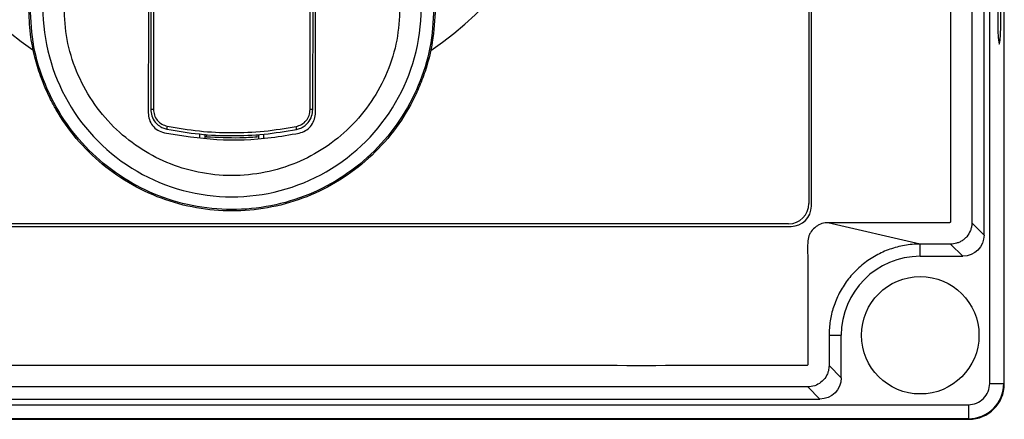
# Model space of a CAD drawing. Header units: inches. Extents: x 170 to 312, y 215 to 248.
# Tile 188 of 256: x 201.0137 to 201.2192, y 241.862 to 241.9454. Entities that reach past the tile are written whole.
import ezdxf

# ---------------------------------------------------------------- set-up
doc = ezdxf.new("R2010")
doc.units = ezdxf.units.IN
doc.header["$LTSCALE"] = 0.25
doc.header["$MEASUREMENT"] = 0
doc.layers.add('STANDARD MOTOR LH', color=7, linetype='Continuous')

msp = doc.modelspace()

# ---------------------------------------------------------------- linework, layer by layer
at = {"layer": 'STANDARD MOTOR LH'}
for p, q in [((201.2161253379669, 241.8694802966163), (201.2161253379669, 242.3938012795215)), ((201.2190726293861, 242.3938012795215), (201.2190726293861, 241.8694802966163)), ((201.2191783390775, 241.8693745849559), (201.2191783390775, 242.3939069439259)), ((201.214949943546, 241.9004472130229), (201.214949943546, 242.3628343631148)), ((201.2124015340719, 242.3602859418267), (201.2124015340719, 241.902995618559)), ((201.1783827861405, 242.3562827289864), (201.1783827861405, 241.9070157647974)), ((201.1789028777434, 241.9064787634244), (201.1789028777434, 242.3568027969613)), ((201.0753761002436, 241.9258739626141), (201.0755709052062, 242.0182812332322)), ((201.0411138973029, 241.9762587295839), (201.0410094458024, 241.9267111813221)), ((201.0416732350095, 241.9765185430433), (201.041568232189, 241.9267099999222)), ((201.0742777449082, 241.9266338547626), (201.0743827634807, 241.9764495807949)), ((201.0748365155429, 241.9266326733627), (201.0749409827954, 241.9761874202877)), ((201.0512178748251, 241.9215423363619), (201.0512160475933, 241.9206711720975)), ((201.052274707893, 241.9214884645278), (201.0522728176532, 241.9205919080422)), ((201.0526241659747, 241.9214706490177), (201.0526198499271, 241.9209115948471)), ((201.0632017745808, 241.9208893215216), (201.063199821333, 241.9214455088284)), ((201.0635474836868, 241.9205681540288), (201.0635493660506, 241.9214616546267)), ((201.0646045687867, 241.9206406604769), (201.0646064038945, 241.9215104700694)), ((201.0719935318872, 241.9217399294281), (201.0719935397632, 241.9217399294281)), ((200.8829152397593, 241.9022503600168), (201.1746744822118, 241.9022503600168)), ((201.1741543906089, 241.9027873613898), (200.8834522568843, 241.9027873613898)), ((201.2016272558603, 241.898561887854), (201.1823697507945, 241.9030118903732)), ((201.2124015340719, 241.902995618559), (201.214949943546, 241.9004472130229)), ((201.2079678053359, 241.898561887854), (201.2016272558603, 241.898561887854)), ((201.2016305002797, 241.8960134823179), (201.2016305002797, 241.898561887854)), ((201.2079678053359, 241.898561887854), (201.2105162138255, 241.8960134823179)), ((201.2016305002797, 241.8960134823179), (201.2105162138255, 241.8960134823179)), ((201.1825913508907, 241.8795227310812), (201.1825913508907, 241.8731854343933)), ((201.1825913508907, 241.8795227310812), (201.1851397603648, 241.8795227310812)), ((201.1851397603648, 241.8706370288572), (201.1851397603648, 241.8795227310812)), ((201.1825913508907, 241.8731854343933), (201.1851397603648, 241.8706370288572)), ((201.1781576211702, 241.8687517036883), (200.8794320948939, 241.8687517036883)), ((201.1781576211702, 241.8687517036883), (201.1807060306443, 241.8662032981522)), ((201.2161253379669, 241.8694802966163), (201.2190726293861, 241.8694802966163)), ((200.8459167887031, 241.8650278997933), (201.2116729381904, 241.8650278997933)), ((200.8768837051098, 241.8662032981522), (201.1807060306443, 241.8662032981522)), ((201.2116729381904, 241.8650278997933), (201.2116729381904, 241.862080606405)), ((200.8458110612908, 241.8619749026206), (201.2117786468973, 241.8619749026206)), ((201.2116729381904, 241.862080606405), (200.8459167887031, 241.862080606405))]:
    msp.add_line(p, q, dxfattribs=at)
at = {"layer": 'STANDARD MOTOR LH', "flags": 128}
for points in [[(201.2178001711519, 241.9466485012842), (201.2178149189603, 241.9447789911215), (201.2178578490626, 241.9430756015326), (201.2179251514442, 241.9416896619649), (201.2180108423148, 241.9407443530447), (201.2181073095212, 241.9403236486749), (201.2182059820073, 241.9404649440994), (201.2182980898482, 241.9411556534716), (201.2183754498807, 241.9423344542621), (201.2184311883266, 241.9438965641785), (201.2184603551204, 241.945703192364), (201.2184603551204, 241.9475938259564), (201.2184311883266, 241.9494004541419), (201.2183754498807, 241.9509625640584), (201.2182980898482, 241.9521413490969), (201.2182059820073, 241.952832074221), (201.2181073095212, 241.9529733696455), (201.2180108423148, 241.9525526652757), (201.2179251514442, 241.9516073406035), (201.2178578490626, 241.9502214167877), (201.2178149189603, 241.9485180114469), (201.2178001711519, 241.9466485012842)], [(201.0410094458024, 241.9267111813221), (201.0410198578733, 241.9267111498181), (201.0410507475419, 241.9267110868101), (201.0411011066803, 241.9267109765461), (201.0411692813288, 241.9267108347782), (201.0412530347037, 241.9267106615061), (201.041349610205, 241.9267104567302), (201.0414558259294, 241.9267102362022), (201.041568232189, 241.9267099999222)], [(201.0748365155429, 241.9266326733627), (201.074826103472, 241.9266327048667), (201.0747952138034, 241.9266327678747), (201.0747448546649, 241.9266328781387), (201.0746766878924, 241.9266330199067), (201.0745929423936, 241.9266331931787), (201.0744963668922, 241.9266333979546), (201.0743901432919, 241.9266336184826), (201.0742777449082, 241.9266338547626)]]:
    msp.add_lwpolyline(points, dxfattribs=at)
at = {"layer": 'STANDARD MOTOR LH'}
msp.add_circle((201.2016305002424, 241.8795227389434), 0.0122623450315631, dxfattribs=at)
for centre, radius, start, end in [((201.0580764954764, 241.999503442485), 0.07336265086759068, 304.376166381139, 235.4185970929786), ((201.0579803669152, 241.9479002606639), 0.03947267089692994, 179.8792125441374, 359.8792184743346), ((201.0460642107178, 241.9227039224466), 0.001663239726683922, 163.430985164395, 185.0961158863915), ((201.0697628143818, 241.9226472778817), 0.001663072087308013, 354.6287238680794, 16.2968999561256), ((201.1741543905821, 241.9070157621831), 0.004228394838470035, 270, 0), ((201.1746744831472, 241.9064787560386), 0.004228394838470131, 270, 0), ((201.2016305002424, 241.8795227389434), 0.01649073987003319, 90, 180), ((201.2116729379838, 241.8694803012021), 0.00445240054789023, 270, 1.136653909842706e-09), ((201.2116729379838, 241.8694803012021), 0.007399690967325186, 270, 4.62478095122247e-10), ((201.2117786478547, 241.8693745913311), 0.00739969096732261, 270, 0)]:
    msp.add_arc(centre, radius, start, end, dxfattribs=at)
at = {"layer": 'STANDARD MOTOR LH', "extrusion": (0, 0, -1)}
for centre, major_axis, ratio, start_param, end_param in [((201.2105040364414, 241.9004593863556), (0.003148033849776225, -0.003148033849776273), 0.9972646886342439, 5.499156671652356, 7.067213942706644), ((201.1806938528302, 241.8706492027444), (0.003148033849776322, -0.003148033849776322), 0.9972646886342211, 5.499156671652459, 7.06721394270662)]:
    msp.add_ellipse(centre, major_axis=major_axis, ratio=ratio, start_param=start_param, end_param=end_param, dxfattribs=at)
at = {"layer": 'STANDARD MOTOR LH'}
for points, knots in [([(200.8752199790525, 242.3602696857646), (200.8756320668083, 242.3603039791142), (200.8764564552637, 242.3603725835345), (200.877424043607, 242.3608481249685), (200.8781139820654, 242.3613891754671), (200.8785849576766, 242.3619073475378), (200.8789640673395, 242.3624916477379), (200.8792421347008, 242.3631274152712), (200.8795715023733, 242.3644772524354), (200.8793995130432, 242.3665679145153), (200.8794539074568, 242.3688546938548), (200.8794466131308, 242.3711409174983), (200.8794397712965, 242.3761655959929), (200.8796007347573, 242.3825830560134), (200.8792910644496, 242.3880545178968), (200.8794533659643, 242.3899356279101), (200.8794744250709, 242.3899770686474), (200.8794995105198, 242.3900145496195), (200.87954124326, 242.3900523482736), (200.8796752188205, 242.3901031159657), (200.880186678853, 242.3900412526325), (200.8821753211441, 242.3901440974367), (200.8902229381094, 242.3899717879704), (200.9100416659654, 242.3901683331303), (200.9406053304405, 242.3900504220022), (200.9894661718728, 242.3900970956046), (201.0383385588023, 242.3900767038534), (201.0872070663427, 242.3900810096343), (201.1177499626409, 242.3900778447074), (201.1421850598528, 242.3900831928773), (201.1574550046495, 242.3900697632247), (201.1681479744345, 242.3900938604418), (201.1734889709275, 242.390060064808), (201.1761672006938, 242.3901077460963), (201.177400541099, 242.3900452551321), (201.1779063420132, 242.3901002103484), (201.1780306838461, 242.390060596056), (201.178066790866, 242.3900353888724), (201.1780902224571, 242.3900128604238), (201.1781097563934, 242.3899871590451), (201.1781244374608, 242.3899593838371), (201.1781349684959, 242.3899303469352), (201.1781391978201, 242.38990547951), (201.1781409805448, 242.3898879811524), (201.1781416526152, 242.3898704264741), (201.1781408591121, 242.3898177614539), (201.178142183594, 242.3896071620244), (201.178139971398, 242.3887646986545), (201.1781436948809, 242.3853949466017), (201.1781412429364, 242.3809018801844), (201.1781409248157, 242.3764087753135), (201.178142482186, 242.3731995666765), (201.1781306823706, 242.3696511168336), (201.178174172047, 242.3664345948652), (201.1781228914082, 242.3642617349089), (201.1782250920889, 242.3636017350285), (201.1783866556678, 242.3630415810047), (201.1786181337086, 242.362506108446), (201.1789960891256, 242.3619180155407), (201.1796240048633, 242.3612252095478), (201.1806213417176, 242.3605479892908), (201.1824772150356, 242.3601356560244), (201.1848081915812, 242.3603137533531), (201.1884977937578, 242.3602438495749), (201.1949613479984, 242.3602974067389), (201.2013952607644, 242.3602205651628), (201.206269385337, 242.3602975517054), (201.2074622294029, 242.3602530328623), (201.2077843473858, 242.360280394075), (201.2078659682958, 242.3602340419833), (201.2079063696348, 242.3601980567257), (201.2079296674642, 242.3601618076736), (201.2079426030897, 242.3601276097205), (201.2079488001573, 242.3601012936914), (201.2079549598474, 242.3600421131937), (201.2079458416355, 242.3598155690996), (201.207961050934, 242.3589113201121), (201.2079356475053, 242.3552921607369), (201.2079784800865, 242.3408196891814), (201.2079409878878, 242.3160065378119), (201.2079543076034, 242.2829241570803), (201.2079499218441, 242.2388136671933), (201.2079517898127, 242.1947033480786), (201.2079514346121, 242.1395653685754), (201.2079515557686, 242.0954550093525), (201.2079515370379, 242.0513446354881), (201.2079515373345, 242.0182618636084), (201.2079515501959, 241.9851790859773), (201.2079515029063, 241.9549431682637), (201.2079516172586, 241.9316444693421), (201.2079514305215, 241.9173281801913), (201.2079516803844, 241.9105156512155), (201.2079513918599, 241.9072263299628), (201.2079520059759, 241.9054150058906), (201.2079503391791, 241.9041389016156), (201.207952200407, 241.9034128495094), (201.2079513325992, 241.903245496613), (201.2079519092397, 241.9032113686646), (201.2079493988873, 241.9031825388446), (201.2079420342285, 241.9031511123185), (201.2079289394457, 241.9031194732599), (201.2079111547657, 241.9030918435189), (201.207890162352, 241.9030683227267), (201.2078576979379, 241.9030415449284), (201.2078081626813, 241.9030163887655), (201.207661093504, 241.9030055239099), (201.2071288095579, 241.9030226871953), (201.2049779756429, 241.9029935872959), (201.2012983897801, 241.9030190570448), (201.1963879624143, 241.9030100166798), (201.1900789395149, 241.9030128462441), (201.1854060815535, 241.9030122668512), (201.1823697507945, 241.9030118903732)], [0, 0, 0, 0, 0.001413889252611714, 0.00282850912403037, 0.003628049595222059, 0.004427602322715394, 0.005227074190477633, 0.006016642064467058, 0.006806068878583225, 0.00998608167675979, 0.01313352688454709, 0.01470724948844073, 0.01785469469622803, 0.03044447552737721, 0.03673936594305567, 0.03681891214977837, 0.03685839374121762, 0.03689777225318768, 0.03697423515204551, 0.03704737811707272, 0.03738361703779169, 0.03869834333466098, 0.04395728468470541, 0.06499301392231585, 0.1070645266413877, 0.1491360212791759, 0.2332790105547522, 0.2753505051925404, 0.3174220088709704, 0.3384577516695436, 0.3594934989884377, 0.3700113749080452, 0.3752703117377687, 0.3778997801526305, 0.3792145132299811, 0.3795432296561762, 0.379618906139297, 0.3796564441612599, 0.379693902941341, 0.3797304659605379, 0.3797671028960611, 0.379801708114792, 0.3798363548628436, 0.3798536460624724, 0.3798622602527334, 0.3798968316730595, 0.3800349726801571, 0.3805875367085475, 0.3827978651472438, 0.3916392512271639, 0.3960599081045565, 0.3982702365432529, 0.4026908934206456, 0.4082767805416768, 0.4093563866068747, 0.4101619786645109, 0.4105637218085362, 0.4113623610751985, 0.4121609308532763, 0.4129595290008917, 0.4145733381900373, 0.4162144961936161, 0.4193997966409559, 0.4225766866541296, 0.428930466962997, 0.4416380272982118, 0.4448149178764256, 0.4456091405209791, 0.4458080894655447, 0.4458858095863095, 0.4459241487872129, 0.4459940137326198, 0.4460312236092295, 0.4460497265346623, 0.4460869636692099, 0.4462355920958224, 0.4468289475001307, 0.4492023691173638, 0.4586960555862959, 0.4966708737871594, 0.5346456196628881, 0.5726204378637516, 0.6485700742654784, 0.6865448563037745, 0.7624944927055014, 0.8004692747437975, 0.8384440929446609, 0.8764188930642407, 0.9143936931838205, 0.9425650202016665, 0.9566506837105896, 0.9636935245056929, 0.9660247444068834, 0.9679778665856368, 0.9699309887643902, 0.9704192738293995, 0.970477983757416, 0.9705073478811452, 0.9705367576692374, 0.9705774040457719, 0.9706180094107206, 0.9706540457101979, 0.9706900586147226, 0.9707260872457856, 0.9707987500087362, 0.9708765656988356, 0.9712287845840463, 0.9726376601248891, 0.9782731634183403, 0.9839086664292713, 0.9895441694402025, 0.9999999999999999, 0.9999999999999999, 0.9999999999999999, 0.9999999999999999]), ([(201.1823697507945, 241.9030118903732), (201.1821828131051, 241.9030045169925), (201.1815275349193, 241.9029786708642), (201.1807726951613, 241.9027357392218), (201.1801610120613, 241.9023946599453), (201.1798714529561, 241.9022000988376), (201.1793215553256, 241.901762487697), (201.1788634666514, 241.9012068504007), (201.1785377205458, 241.9005842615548), (201.1782619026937, 241.8999361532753), (201.1780458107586, 241.8984133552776), (201.1781728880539, 241.8960916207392), (201.1781233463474, 241.8923779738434), (201.1781547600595, 241.8858838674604), (201.1781396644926, 241.8793882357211), (201.1781416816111, 241.8746326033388), (201.1781412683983, 241.8735705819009), (201.1781413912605, 241.8734272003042), (201.1781412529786, 241.8733768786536), (201.178131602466, 241.8733341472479), (201.1781098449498, 241.87329573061), (201.1780849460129, 241.8732614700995), (201.1780435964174, 241.8732266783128), (201.1779212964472, 241.8731828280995), (201.1774700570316, 241.8732326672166), (201.1757162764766, 241.8731501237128), (201.1686308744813, 241.8732884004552), (201.151167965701, 241.8731316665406), (201.1134800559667, 241.8732521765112), (201.0704420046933, 241.8731974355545), (201.0273886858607, 241.8731965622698), (200.9843513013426, 241.8732368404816), (200.9412335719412, 241.8729763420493), (200.9037060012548, 241.8735109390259), (200.8867155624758, 241.8728458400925), (200.8806139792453, 241.8733049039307), (200.8797083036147, 241.8731433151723), (200.8795274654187, 241.8732409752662), (200.8794960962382, 241.8732724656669), (200.8794710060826, 241.873307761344), (200.8794540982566, 241.8733486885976), (200.8794495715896, 241.8733839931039), (200.8794478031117, 241.8734091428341), (200.8794492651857, 241.8734679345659), (200.8794468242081, 241.873702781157), (200.8794509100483, 241.8746426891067), (200.8794437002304, 241.8784013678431), (200.8794526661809, 241.8834143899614), (200.8794422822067, 241.8891403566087), (200.879469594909, 241.8932452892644), (200.8793901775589, 241.8967309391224), (200.8795482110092, 241.8990689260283), (200.8791791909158, 241.9003274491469), (200.8788681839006, 241.9009586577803), (200.8785269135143, 241.9014360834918), (200.8779689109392, 241.9020401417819), (200.8770874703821, 241.902676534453), (200.8752396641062, 241.9031585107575), (200.8728934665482, 241.9029635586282), (200.8691840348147, 241.9030403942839), (200.8659354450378, 241.903009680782), (200.861761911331, 241.9030134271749), (200.8575862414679, 241.9030042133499), (200.8534178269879, 241.9030295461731), (200.850860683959, 241.9030001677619), (200.850124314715, 241.9030261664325), (200.8498191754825, 241.9030043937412), (200.8497438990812, 241.9030348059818), (200.8497086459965, 241.9030604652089), (200.8496857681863, 241.9030825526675), (200.8496617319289, 241.9031163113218), (200.8496473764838, 241.9031504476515), (200.8496397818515, 241.903187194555), (200.8496358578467, 241.9032493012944), (200.8496421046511, 241.9034860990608), (200.84963167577, 241.904433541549), (200.8496490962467, 241.9082226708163), (200.8496197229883, 241.9233802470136), (200.8496454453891, 241.9493638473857), (200.8496362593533, 241.9840091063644), (200.8496387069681, 242.0186542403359), (200.8496379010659, 242.0648477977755), (200.8496382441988, 242.111041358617), (200.8496381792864, 242.1687833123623), (200.8496381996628, 242.2149768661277), (200.8496382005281, 242.2553962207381), (200.8496381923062, 242.2842671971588), (200.8496382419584, 242.3094450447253), (200.849638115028, 242.3327763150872), (200.8496383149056, 242.3465230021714), (200.8496380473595, 242.353064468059), (200.849638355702, 242.356216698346), (200.8496377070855, 242.3579435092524), (200.8496394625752, 242.3591549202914), (200.8496374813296, 242.3598513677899), (200.8496385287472, 242.3600211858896), (200.8496376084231, 242.3600681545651), (200.8496405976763, 242.3601028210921), (200.849649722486, 242.3601357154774), (200.8496627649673, 242.3601658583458), (200.8496808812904, 242.3601924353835), (200.8497021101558, 242.3602156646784), (200.8497350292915, 242.3602419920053), (200.8498362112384, 242.3602872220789), (200.8502451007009, 242.3602416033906), (200.8518036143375, 242.3603167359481), (200.8557218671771, 242.3602310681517), (200.8615596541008, 242.3602818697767), (200.8684654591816, 242.3602667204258), (200.872968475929, 242.3602686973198), (200.8752199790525, 242.3602696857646)], [0, 0, 0, 0, 0.0006438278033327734, 0.002256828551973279, 0.002656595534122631, 0.00305635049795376, 0.003456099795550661, 0.005076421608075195, 0.005476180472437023, 0.005875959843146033, 0.007496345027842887, 0.01069239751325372, 0.01388774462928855, 0.02027845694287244, 0.03305986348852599, 0.03625521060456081, 0.03665463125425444, 0.03671744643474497, 0.0367488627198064, 0.03682804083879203, 0.03686422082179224, 0.03690040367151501, 0.03697364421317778, 0.03704605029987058, 0.03734123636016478, 0.03849940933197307, 0.04313209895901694, 0.06166285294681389, 0.09872436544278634, 0.1728473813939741, 0.2099088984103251, 0.2469704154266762, 0.3210934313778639, 0.3581549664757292, 0.3766856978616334, 0.3790020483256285, 0.379581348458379, 0.3796586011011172, 0.3796967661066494, 0.379733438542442, 0.3798073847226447, 0.3798460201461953, 0.3798556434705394, 0.3798941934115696, 0.3800482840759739, 0.3806647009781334, 0.3831303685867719, 0.3929930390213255, 0.3979243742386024, 0.4028557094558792, 0.4071090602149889, 0.4099861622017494, 0.4107907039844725, 0.4115951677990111, 0.4123996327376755, 0.4128008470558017, 0.414427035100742, 0.4160539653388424, 0.4192645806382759, 0.4224586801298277, 0.4288468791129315, 0.4304439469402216, 0.4368321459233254, 0.443220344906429, 0.4448174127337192, 0.44561592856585, 0.4457757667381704, 0.4458517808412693, 0.4458892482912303, 0.4459255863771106, 0.4459607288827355, 0.4460314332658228, 0.4460508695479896, 0.4460898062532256, 0.4462451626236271, 0.4468665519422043, 0.4493520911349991, 0.4592942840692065, 0.499063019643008, 0.5388317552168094, 0.5786004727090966, 0.6183692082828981, 0.697906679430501, 0.7376754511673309, 0.8172129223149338, 0.8569816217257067, 0.8768660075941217, 0.9166347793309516, 0.9436855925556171, 0.9572109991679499, 0.9639737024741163, 0.9662121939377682, 0.9680662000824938, 0.9699202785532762, 0.9703838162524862, 0.9704646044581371, 0.9705050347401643, 0.9705455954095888, 0.9705838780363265, 0.970622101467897, 0.9706581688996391, 0.9706941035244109, 0.9707301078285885, 0.9708027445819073, 0.9710683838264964, 0.9721009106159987, 0.9762311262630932, 0.9844915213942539, 0.9922457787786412, 0.9999999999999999, 0.9999999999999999, 0.9999999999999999, 0.9999999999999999]), ([(201.100399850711, 241.9478108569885), (201.1002823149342, 241.9454410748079), (201.1000759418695, 241.9412801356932), (201.0987757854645, 241.9359963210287), (201.097347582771, 241.9319490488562), (201.0952457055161, 241.9273617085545), (201.0918501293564, 241.9219798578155), (201.0866559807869, 241.9163290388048), (201.0805283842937, 241.911697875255), (201.073679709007, 241.9082458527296), (201.0663839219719, 241.9060928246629), (201.0589125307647, 241.9052739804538), (201.0514224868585, 241.905767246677), (201.0440746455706, 241.9075827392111), (201.0370857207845, 241.9107190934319), (201.0307556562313, 241.9150695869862), (201.0253513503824, 241.9204422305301), (201.0220103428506, 241.9252229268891), (201.0201033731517, 241.9287558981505), (201.0190105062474, 241.9310718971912), (201.0178509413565, 241.9339931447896), (201.016697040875, 241.9378354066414), (201.0157534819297, 241.9426092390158), (201.015627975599, 241.9461153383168), (201.0155608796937, 241.9479897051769)], [0, 0, 0, 0, 0.05334240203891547, 0.09366029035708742, 0.122065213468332, 0.1499939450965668, 0.2072362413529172, 0.2646463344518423, 0.3220461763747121, 0.379392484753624, 0.436554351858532, 0.4925530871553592, 0.5479051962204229, 0.6048708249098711, 0.6622118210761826, 0.7196108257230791, 0.7770266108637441, 0.8330425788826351, 0.8502952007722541, 0.8674761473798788, 0.8907279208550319, 0.92105304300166, 0.9577948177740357, 1, 1, 1, 1]), ([(201.1001109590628, 241.9478114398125), (201.0999483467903, 241.9450543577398), (201.0996231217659, 241.9395401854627), (201.0971011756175, 241.9315911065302), (201.0931920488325, 241.9242685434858), (201.0878986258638, 241.9178541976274), (201.0814638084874, 241.9125944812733), (201.0741242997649, 241.9086915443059), (201.0661649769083, 241.9062953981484), (201.0578909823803, 241.9054980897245), (201.0496204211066, 241.9063302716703), (201.041671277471, 241.9087599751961), (201.0343482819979, 241.912693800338), (201.0279356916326, 241.9179805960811), (201.0226693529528, 241.9244172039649), (201.018791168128, 241.9317562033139), (201.0163027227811, 241.9397158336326), (201.0160007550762, 241.945231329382), (201.0158497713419, 241.947989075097)], [0, 0, 0, 0, 0.06249989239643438, 0.1249999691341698, 0.1874999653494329, 0.2499999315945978, 0.3124999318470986, 0.3749999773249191, 0.4374999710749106, 0.4999999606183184, 0.5624999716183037, 0.624999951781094, 0.6875000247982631, 0.7499999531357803, 0.8124999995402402, 0.8750000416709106, 0.9375000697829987, 1, 1, 1, 1]), ([(201.093016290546, 241.9478264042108), (201.0928869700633, 241.9455874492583), (201.0926240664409, 241.9410357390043), (201.0905467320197, 241.9343999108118), (201.0872487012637, 241.9282118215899), (201.0827897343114, 241.9228420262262), (201.0774733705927, 241.9185276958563), (201.0714628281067, 241.9153256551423), (201.0648789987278, 241.913315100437), (201.057906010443, 241.9126292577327), (201.0509359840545, 241.9133445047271), (201.0443606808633, 241.915382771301), (201.038363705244, 241.9186101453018), (201.0330655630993, 241.9229468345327), (201.0286292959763, 241.9283353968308), (201.0253573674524, 241.9345373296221), (201.0233080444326, 241.9411818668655), (201.0230643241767, 241.9457346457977), (201.0229444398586, 241.9479741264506)], [0, 0, 0, 0, 0.06103796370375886, 0.1240878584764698, 0.1879798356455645, 0.2514479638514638, 0.3132751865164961, 0.3737492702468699, 0.4362498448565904, 0.5000000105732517, 0.5637501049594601, 0.6262505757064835, 0.6867248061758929, 0.7485519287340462, 0.8120200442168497, 0.8759120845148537, 0.9389620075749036, 1, 1, 1, 1]), ([(201.0405382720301, 241.9479370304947), (201.0405305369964, 241.9442661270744), (201.0405150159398, 241.9369001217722), (201.0404996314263, 241.9296063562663), (201.0404919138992, 241.925947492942)], [0, 0, 0, 0, 0.4983574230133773, 1, 1, 1, 1]), ([(201.0753761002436, 241.9258739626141), (201.0753837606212, 241.9295087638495), (201.0753991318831, 241.9368023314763), (201.0754146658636, 241.9441683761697), (201.0754224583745, 241.9478635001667)], [0, 0, 0, 0, 0.4983571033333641, 1, 1, 1, 1]), ([(201.0410094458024, 241.9267111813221), (201.0410539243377, 241.9262427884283), (201.041146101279, 241.9252720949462), (201.0418464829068, 241.9240642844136), (201.0426965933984, 241.9232777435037), (201.0435398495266, 241.9227887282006), (201.0441026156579, 241.9226379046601), (201.0444075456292, 241.9225561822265)], [0, 0, 0, 0, 0.2410478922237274, 0.499545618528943, 0.6991108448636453, 0.8369658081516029, 0.9999999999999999, 0.9999999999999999, 0.9999999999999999, 0.9999999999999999]), ([(201.041568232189, 241.9267099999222), (201.0416089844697, 241.9262965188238), (201.0416905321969, 241.9254691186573), (201.0423378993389, 241.9243826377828), (201.0432793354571, 241.9235407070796), (201.0440729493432, 241.923299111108), (201.0444700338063, 241.9231782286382)], [0, 0, 0, 0, 0.249517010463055, 0.4992983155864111, 0.7494740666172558, 1, 1, 1, 1]), ([(201.0713590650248, 241.9231139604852), (201.0717567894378, 241.9232330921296), (201.0725516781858, 241.9234711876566), (201.0734981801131, 241.9243085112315), (201.0741473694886, 241.925393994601), (201.0742343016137, 241.9262207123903), (201.0742777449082, 241.9266338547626)], [0, 0, 0, 0, 0.2505525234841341, 0.5007522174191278, 0.7505068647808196, 1, 1, 1, 1]), ([(201.0714185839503, 241.9224915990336), (201.0717239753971, 241.9225718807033), (201.072287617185, 241.9227200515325), (201.0731334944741, 241.923205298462), (201.0739875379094, 241.923988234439), (201.0746936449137, 241.9251934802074), (201.0747900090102, 241.9261641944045), (201.0748365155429, 241.9266326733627)], [0, 0, 0, 0, 0.1630067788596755, 0.3008513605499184, 0.500445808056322, 0.7589088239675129, 1, 1, 1, 1]), ([(201.0404919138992, 241.925947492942), (201.0405370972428, 241.9254728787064), (201.0406274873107, 241.9245234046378), (201.0413543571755, 241.9232616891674), (201.0424413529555, 241.9222501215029), (201.0433763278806, 241.9219523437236), (201.0438570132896, 241.9217992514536)], [0, 0, 0, 0, 0.2479102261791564, 0.4959487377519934, 0.7408592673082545, 1, 1, 1, 1]), ([(201.0719935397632, 241.9217399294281), (201.0724423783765, 241.9218775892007), (201.0733400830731, 241.922152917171), (201.0744245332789, 241.9230950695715), (201.0751553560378, 241.9243066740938), (201.0753671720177, 241.9252930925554), (201.075375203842, 241.9258156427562), (201.0753761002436, 241.9258739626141)], [0, 0, 0, 0, 0.2416877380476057, 0.4833902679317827, 0.7250934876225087, 0.9693187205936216, 1, 1, 1, 1]), ([(201.0444075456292, 241.9225561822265), (201.0466524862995, 241.9221716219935), (201.0511126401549, 241.9214075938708), (201.0579097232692, 241.9211067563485), (201.0647081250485, 241.9213750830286), (201.0691718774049, 241.9221177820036), (201.0714185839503, 241.9224915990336)], [0, 0, 0, 0, 0.2516664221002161, 0.5000002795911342, 0.7483389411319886, 0.9999999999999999, 0.9999999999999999, 0.9999999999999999, 0.9999999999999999]), ([(201.0444700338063, 241.9231782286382), (201.0466936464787, 241.9227984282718), (201.0511335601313, 241.9220400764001), (201.0579112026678, 241.9217408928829), (201.0646901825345, 241.9220076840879), (201.0691336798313, 241.9227447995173), (201.0713590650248, 241.9231139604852)], [0, 0, 0, 0, 0.2504115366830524, 0.4999996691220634, 0.7495906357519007, 1, 1, 1, 1]), ([(201.0438570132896, 241.9217992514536), (201.0474973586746, 241.9212168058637), (201.0548836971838, 241.9200350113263), (201.0644019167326, 241.9203997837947), (201.0700618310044, 241.921398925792), (201.0719935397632, 241.9217399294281)], [0, 0, 0, 0, 0.3902908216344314, 0.7919084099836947, 1, 1, 1, 1]), ([(201.0632011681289, 241.9208889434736), (201.0620069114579, 241.9208163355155), (201.0584832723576, 241.9206021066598), (201.0549537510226, 241.9207881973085), (201.0526204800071, 241.9209112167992)], [0, 0, 0, 0, 0.3389270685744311, 1, 1, 1, 1]), ([(201.2124015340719, 241.902995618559), (201.2124007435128, 241.9029344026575), (201.2123967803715, 241.90262752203), (201.212325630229, 241.9020761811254), (201.2120431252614, 241.9011267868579), (201.2115216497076, 241.9002619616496), (201.2108148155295, 241.8995689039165), (201.2103098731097, 241.8992160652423), (201.2097674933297, 241.8989298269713), (201.2092304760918, 241.8987285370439), (201.2085867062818, 241.8985870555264), (201.2081754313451, 241.8985703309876), (201.2079678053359, 241.898561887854)], [0, 0, 0, 0, 0.02641501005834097, 0.1324207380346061, 0.2384272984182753, 0.452502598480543, 0.5583123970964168, 0.6641203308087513, 0.7168873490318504, 0.8226959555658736, 0.9104907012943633, 1, 1, 1, 1]), ([(201.2016272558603, 241.898561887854), (201.2010546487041, 241.8985462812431), (201.1994277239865, 241.8985019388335), (201.1972961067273, 241.8981121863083), (201.1952815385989, 241.8974955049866), (201.1933251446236, 241.8967112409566), (201.1909954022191, 241.8954232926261), (201.1884903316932, 241.8934208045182), (201.1863511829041, 241.8910317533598), (201.1846503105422, 241.8883298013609), (201.1834638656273, 241.8854691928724), (201.1827276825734, 241.8825075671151), (201.1826371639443, 241.8805257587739), (201.1825913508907, 241.8795227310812)], [0, 0, 0, 0, 0.05749647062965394, 0.1633623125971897, 0.2161576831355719, 0.2689531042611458, 0.374797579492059, 0.482160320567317, 0.5895229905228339, 0.6953558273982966, 0.8011891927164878, 0.899378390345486, 0.9999999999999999, 0.9999999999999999, 0.9999999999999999, 0.9999999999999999]), ([(201.1825913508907, 241.8731854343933), (201.1825895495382, 241.8730929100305), (201.1825804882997, 241.8726274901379), (201.1824407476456, 241.8719201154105), (201.1820091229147, 241.8708903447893), (201.1812453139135, 241.86988418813), (201.1799823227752, 241.8690533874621), (201.178885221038, 241.8687695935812), (201.1782736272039, 241.8687545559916), (201.1781576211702, 241.8687517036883)], [0, 0, 0, 0, 0.04000198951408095, 0.201219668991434, 0.3072611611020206, 0.5213962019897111, 0.7355756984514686, 0.9498444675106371, 1, 1, 1, 1])]:
    msp.add_open_spline(points, degree=3, knots=knots, dxfattribs=at)

doc.saveas('drawing.dxf')
